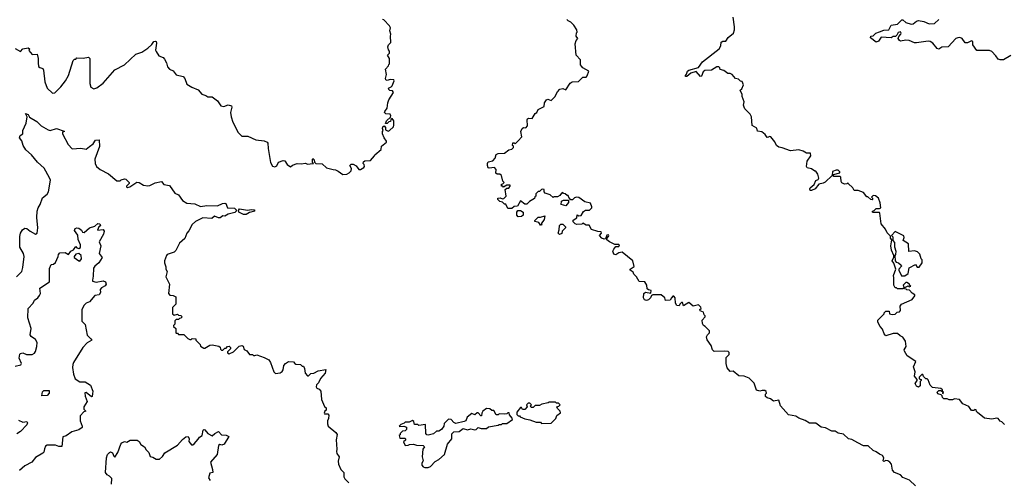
# Model space of a CAD drawing. Extents: x 2348354 to 2479840, y 460476 to 613653.
# Tile 214 of 256: x 2401476 to 2410774, y 562782 to 567131. Entities that reach past the tile are written whole.
import ezdxf

# ---------------------------------------------------------------- set-up
doc = ezdxf.new("R2010")
doc.units = 0

msp = doc.modelspace()

# ---------------------------------------------------------------- linework, layer by layer
at = {"layer": '0CON05XD'}
for points in [[(2404565, 565673.3), (2404586.1, 565683.9), (2404607.5, 565705), (2404610, 565725), (2404593.3, 565755), (2404605, 565767.5), (2404625, 565767.5), (2404655, 565752.5), (2404678.3, 565718.3), (2404695, 565717.5), (2404727.5, 565735), (2404732.5, 565745), (2404730, 565765), (2404720, 565775), (2404721.7, 565788.3), (2404735, 565800), (2404788.3, 565801.7), (2404827.5, 565845), (2404830, 565855), (2404890, 565905), (2404891.7, 565938.3), (2404940, 565975), (2404940, 565985), (2404917.5, 566015), (2404902.5, 566055), (2404903, 566077), (2404910, 566085), (2404902.5, 566105), (2404905, 566120), (2404918.3, 566128.3), (2404930, 566115), (2404931.7, 566091.7), (2404955, 566080), (2404970, 566085), (2405005, 566120), (2405010, 566135), (2405010, 566175), (2404995, 566200), (2404981.7, 566188.3), (2404978.3, 566171.7), (2404961.7, 566168.3), (2404945, 566150), (2404931.7, 566151.7), (2404940, 566175), (2404978.3, 566211.7), (2404980, 566225), (2404975, 566240), (2404933.6, 566243.6), (2404922.5, 566255), (2404923.9, 566266.1), (2404947.5, 566295), (2404952.5, 566345), (2404962.5, 566375), (2405007.5, 566445), (2404998.3, 566458.3), (2404973, 566463), (2404961.7, 566471.7), (2404960, 566485), (2404983.8, 566496.2), (2404992.3, 566507.7), (2405012.5, 566555), (2405010, 566565), (2404975, 566566.7), (2404945, 566557.5), (2404932.5, 566565), (2404930, 566575), (2404940, 566615), (2404930, 566665), (2404960, 566695), (2404961.7, 566708.3), (2404970, 566715), (2404970, 566765), (2404950, 566795), (2404970, 566815), (2404970, 566835), (2404958.3, 566848.3), (2404952.5, 566875), (2404960, 566895), (2404980, 566915), (2404977.5, 566975), (2404982.5, 566995), (2404972.5, 567025), (2404977.5, 567055), (2404970, 567075), (2404915, 567130), (2404901.7, 567131.7)], [(2409935, 562730), (2409880, 562785), (2409815, 562810), (2409795, 562832.5), (2409737, 562857), (2409718.3, 562878.3), (2409707.5, 562935), (2409693, 562953), (2409675, 562967.5), (2409655, 562970), (2409635, 562960), (2409630, 562965), (2409637.5, 562995), (2409625, 563017.5), (2409595, 563027.5), (2409565, 563052.5), (2409535, 563062.5), (2409488.3, 563108.3), (2409445, 563107.5), (2409392.5, 563135), (2409335, 563166.7), (2409303, 563173), (2409255, 563217.5), (2409205, 563227.5), (2409176.4, 563246.4), (2409145, 563247.5), (2409085, 563276.7), (2409045, 563283.3), (2408995, 563323.3), (2408935, 563323.3), (2408895, 563346.7), (2408835, 563367.5), (2408806.4, 563386.4), (2408735, 563400), (2408660, 563485), (2408645, 563540), (2408595, 563530), (2408565, 563550), (2408535, 563560), (2408520, 563575), (2408520, 563595), (2408530, 563605), (2408525, 563620), (2408511.7, 563631.7), (2408488.3, 563631.7), (2408465, 563622.5), (2408433.9, 563633.9), (2408410.7, 563700.7), (2408365, 563747.5), (2408316.4, 563766.4), (2408268.3, 563768.3), (2408215, 563812.5), (2408185, 563810), (2408157.5, 563845), (2408147.5, 563885), (2408148.3, 563941.7), (2408175, 563970), (2408175, 563990), (2408165, 564000), (2408135, 564002.5), (2408035, 563998.8), (2408018.8, 564015), (2408006.1, 564056.1), (2407968.3, 564108.3), (2407963, 564137), (2407970, 564155), (2407990, 564175), (2407990, 564195), (2407950, 564235), (2407933.6, 564243.6), (2407923, 564263), (2407920, 564295), (2407950, 564325), (2407950, 564335), (2407940, 564345), (2407935, 564370), (2407901.7, 564381.7), (2407900, 564395), (2407910, 564405), (2407908.3, 564418.3), (2407885, 564440), (2407835, 564427.5), (2407795, 564460), (2407745, 564430), (2407735, 564460), (2407725, 564460), (2407710, 564445), (2407705, 564430), (2407683.3, 564433.3), (2407670, 564455), (2407667.5, 564505), (2407655, 564520), (2407645, 564520), (2407630, 564505), (2407618.3, 564481.7), (2407575, 564480), (2407570, 564505), (2407535, 564532.5), (2407455, 564532.5), (2407441.7, 564528.3), (2407432.5, 564505), (2407415, 564487.5), (2407395, 564480), (2407377, 564487), (2407367.5, 564505), (2407370, 564545), (2407385, 564560), (2407435, 564550), (2407440, 564575), (2407415, 564580), (2407401.7, 564591.7), (2407397.5, 564625), (2407380, 564655), (2407325, 564660), (2407300, 564705), (2407275, 564730), (2407268.3, 564748.3), (2407242.5, 564765), (2407240, 564775), (2407277.5, 564802.5), (2407267.5, 564855), (2407167, 564937), (2407135, 564930), (2407105, 564912.5), (2407087, 564917), (2407077.5, 564945), (2407087.5, 564965), (2407105, 564990), (2407135, 564990), (2407140, 565005), (2407135, 565010), (2407095, 565007.5), (2407045, 565032.5), (2407021.7, 565051.7), (2407020, 565065), (2407037, 565083), (2407040, 565095), (2407035, 565100), (2407021.7, 565098.3), (2407008.3, 565061.7), (2406995, 565060), (2406975, 565070), (2406953, 565093), (2406970, 565115), (2406968.3, 565128.3), (2406935, 565130), (2406875, 565150), (2406855, 565190), (2406825, 565190), (2406795, 565210), (2406785, 565200), (2406738.3, 565198.3), (2406723, 565203), (2406701.7, 565221.7), (2406701.7, 565238.3), (2406738.3, 565261.7), (2406741.7, 565288.3), (2406755, 565280), (2406778.3, 565281.7), (2406800.7, 565319.3), (2406818.3, 565331.7), (2406857, 565333), (2406880, 565355), (2406880, 565365), (2406865, 565397.5), (2406811.7, 565411.7), (2406755, 565452.5), (2406733, 565457), (2406715, 565450), (2406695, 565430), (2406681.7, 565431.7), (2406661.7, 565451.7), (2406655, 565470), (2406645, 565470), (2406628.3, 565488.3), (2406611.7, 565491.7), (2406605, 565500), (2406592.5, 565495), (2406578.3, 565471.7), (2406555, 565460), (2406525, 565460), (2406512.5, 565452.5), (2406487, 565477), (2406440, 565495), (2406430, 565505), (2406428.3, 565528.3), (2406415, 565530), (2406403, 565527), (2406385, 565510), (2406371.7, 565508.3), (2406351.7, 565488.3), (2406350, 565465), (2406341.7, 565458.3), (2406338.3, 565441.7), (2406290, 565415), (2406265, 565390), (2406245, 565390), (2406205, 565420), (2406178.3, 565371.7), (2406145, 565367.5), (2406125, 565350), (2406085, 565350), (2406068.3, 565388.3), (2406055, 565390), (2406035, 565410), (2406010, 565415), (2405990, 565435), (2405990, 565445), (2406015, 565450), (2406035, 565440), (2406048.3, 565441.7), (2406070, 565465), (2406061.7, 565528.3), (2406075, 565540), (2406095, 565540), (2406110, 565565), (2406105, 565570), (2406075, 565570), (2406045, 565550), (2406038.3, 565558.3), (2406025, 565560), (2406025, 565580), (2406038.3, 565581.7), (2406050, 565595), (2406038.3, 565608.3), (2406025, 565660), (2406011.7, 565671.7), (2405985, 565673.3), (2405973.3, 565683.3), (2405977, 565717), (2405960, 565735), (2405908.3, 565728.3), (2405901.7, 565731.7), (2405892.5, 565755), (2405892.5, 565775), (2405900.7, 565789.3), (2405945, 565800), (2405967.5, 565825), (2405975, 565857.5), (2405995, 565867.5), (2406055, 565870), (2406095, 565902.5), (2406125, 565910), (2406140, 565925), (2406138.3, 565938.3), (2406130, 565945), (2406131.7, 565968.3), (2406145, 565970), (2406155, 565960), (2406185, 565987.5), (2406217.5, 566025), (2406210, 566075), (2406222.5, 566105), (2406235, 566112.5), (2406255, 566110), (2406271.7, 566128.3), (2406267.5, 566185), (2406272.5, 566195), (2406285, 566202.5), (2406315, 566200), (2406343.6, 566246.4), (2406360, 566255), (2406372.5, 566285), (2406428.3, 566311.7), (2406433.6, 566346.4), (2406450, 566375), (2406465, 566382.5), (2406495, 566370), (2406528.3, 566401.7), (2406555, 566450), (2406577.5, 566475), (2406605, 566483.3), (2406635, 566470), (2406675, 566532.5), (2406692.5, 566545), (2406751.7, 566548.3), (2406795, 566590), (2406825, 566590), (2406835, 566600), (2406850, 566645), (2406795, 566677.5), (2406781.7, 566691.7), (2406773.3, 566705), (2406771.7, 566751.7), (2406732.5, 566795), (2406722.5, 566905), (2406730, 566935), (2406747.5, 566955), (2406730, 566975), (2406733, 567007), (2406740, 567015), (2406737.5, 567035), (2406709.3, 567079.3), (2406679.3, 567109.3), (2406655, 567120), (2406643, 567133)], [(2409300, 565585), (2409295, 565590), (2409287, 565583), (2409265, 565580), (2409240.7, 565590.7), (2409233, 565603), (2409230, 565645), (2409225, 565650), (2409161.7, 565651.7), (2409161.7, 565668.3), (2409220, 565685), (2409220, 565695), (2409205, 565710), (2409185, 565710), (2409151.7, 565698.3), (2409148.3, 565661.7), (2409082.3, 565597.7), (2409065, 565586.7), (2409023, 565577), (2408986.7, 565535), (2408955, 565518.8), (2408940, 565520), (2408936.2, 565535), (2408941.2, 565545), (2408977.5, 565575), (2408995, 565612.5), (2409016.7, 565623.3), (2409022.5, 565635), (2409013.6, 565673.6), (2408995, 565700), (2408985, 565700), (2408953.6, 565723.6), (2408913.9, 565733.9), (2408907.5, 565745), (2408913.3, 565795), (2408947.5, 565845), (2408945, 565870), (2408905, 565872.5), (2408875, 565890), (2408833, 565903), (2408755, 565893.3), (2408675, 565922.5), (2408645, 565927.5), (2408622.5, 565945), (2408608.3, 565978.3), (2408570, 566025), (2408555, 566030), (2408548.3, 566021.7), (2408535, 566020), (2408516.4, 566046.4), (2408485, 566072.5), (2408445, 566080), (2408438.3, 566108.3), (2408393, 566133), (2408387.5, 566215), (2408375, 566240), (2408325, 566290), (2408317.5, 566305), (2408312.5, 566325), (2408316.4, 566356.4), (2408300, 566405), (2408300, 566425), (2408280, 566465), (2408295, 566480), (2408310, 566515), (2408298.3, 566548.3), (2408281.7, 566551.7), (2408265, 566570), (2408235, 566577.5), (2408205, 566612.5), (2408185, 566622.5), (2408163, 566623), (2408125, 566652.5), (2408091.7, 566661.7), (2408088.3, 566678.3), (2408077, 566687), (2408060, 566685), (2408010, 566655), (2407945, 566651.4), (2407931.8, 566638.2), (2407915, 566598), (2407905, 566596), (2407865, 566641.2), (2407815, 566626.2), (2407775, 566593.8), (2407763.6, 566593.6), (2407763.8, 566605), (2407774, 566616), (2407784, 566645), (2407795, 566653.8), (2407885, 566678.8), (2407925, 566733.8), (2408080, 566855), (2408097.5, 566885), (2408100.7, 566919.3), (2408115, 566927.5), (2408145, 566930), (2408166.7, 566963.3), (2408217.5, 567005), (2408227.5, 567035), (2408227.5, 567065), (2408212.5, 567155)], [(2410836.4, 566793.6), (2410767, 566753), (2410735, 566752.5), (2410715, 566760), (2410695, 566790), (2410655, 566830), (2410635, 566840), (2410515, 566840), (2410477.5, 566895), (2410476.4, 566926.4), (2410465, 566932.5), (2410426, 566914), (2410405, 566913.8), (2410375, 566953.8), (2410355, 566962), (2410335, 566961.2), (2410317.7, 566952.3), (2410243.6, 566876.4), (2410185, 566872.5), (2410155, 566853.3), (2410140.3, 566860.3), (2410100.6, 566910.6), (2410074.3, 566924.3), (2410055, 566927.5), (2409945, 566911.9), (2409925, 566914.3), (2409875, 566935.7), (2409843.2, 566936.8), (2409795, 566928), (2409783.3, 566935), (2409772.5, 566955), (2409777.5, 566972.5), (2409796.7, 566995), (2409800, 567005), (2409795, 567017.5), (2409770.7, 567009.3), (2409760, 566985), (2409747, 566973), (2409725, 566972.5), (2409705, 566960), (2409612.5, 566965), (2409585, 566930), (2409565, 566920), (2409511.7, 566961.7), (2409512.5, 566975), (2409535, 566977.5), (2409562.5, 567005), (2409595, 567016), (2409635, 567032), (2409682.5, 567035), (2409705, 567080), (2409765, 567090), (2409805, 567131.2), (2409815, 567131.2), (2409845.5, 567105.5), (2409895, 567088.6), (2409915, 567091.4), (2409945, 567117.5), (2409965, 567124.4), (2410015, 567114.6), (2410065, 567093.6), (2410115, 567095.7), (2410155, 567134)], [(2401435, 566860), (2401485, 566830), (2401505, 566857.5), (2401557, 566867), (2401570, 566855), (2401561.7, 566841.7), (2401595, 566802.5), (2401640, 566805), (2401650, 566765), (2401650, 566725), (2401655, 566690), (2401665, 566680), (2401695, 566670), (2401702.5, 566655), (2401713.8, 566545), (2401736.4, 566486.4), (2401785, 566437.5), (2401809.3, 566440.7), (2401863.9, 566496.1), (2401910, 566555), (2401936.7, 566605), (2401982.5, 566745), (2401995, 566760), (2402005, 566760), (2402015, 566770), (2402075, 566767.5), (2402125, 566777.5), (2402140, 566765), (2402139.3, 566529.3), (2402147.5, 566495), (2402175, 566477.5), (2402205, 566487.5), (2402265, 566533.3), (2402375, 566657.5), (2402467.5, 566705), (2402573.9, 566806.1), (2402630, 566825), (2402685, 566862.5), (2402725, 566897.5), (2402743.3, 566925), (2402755, 566930), (2402765.7, 566925.7), (2402768.8, 566908.8), (2402760, 566845), (2402765, 566830), (2402790.7, 566790.7), (2402830, 566775), (2402845, 566760), (2402862.5, 566725), (2402872.5, 566685), (2402890, 566665), (2402925, 566650), (2402955, 566610), (2403020, 566595), (2403037, 566577), (2403055, 566522.5), (2403103, 566493), (2403160.7, 566470.7), (2403195, 566427.5), (2403235, 566416.7), (2403253, 566403), (2403295, 566402.5), (2403345, 566366.7), (2403375, 566317.5), (2403405, 566312.5), (2403445, 566326.7), (2403475, 566317.5), (2403480, 566305), (2403467.5, 566255), (2403473.6, 566213.6), (2403487.5, 566165), (2403540, 566065), (2403573, 566033), (2403631.7, 566031.7), (2403705, 565997.5), (2403785, 565988.8), (2403813.8, 565975), (2403820, 565965), (2403821.2, 565915), (2403844.4, 565784.4), (2403865, 565747.5), (2403885, 565742.5), (2403905, 565750), (2403920, 565785), (2403965, 565803.3), (2403979.3, 565799.3), (2404003.3, 565765), (2404035, 565742.5), (2404051.7, 565758.3), (2404095, 565773.3), (2404135, 565770), (2404175, 565776.7), (2404195, 565767.5), (2404245, 565772.5), (2404250, 565775), (2404240, 565785), (2404240, 565815), (2404245, 565820), (2404258.3, 565808.3), (2404260, 565785), (2404273, 565773), (2404331.7, 565771.7), (2404373.8, 565733.8), (2404435, 565716.2), (2404460, 565715), (2404485, 565700), (2404528.3, 565668.3), (2404565, 565673.3)], [(2401445, 564702.5), (2401495, 564752.5), (2401507.3, 564792.7), (2401517.5, 564895), (2401510.8, 564925), (2401478.8, 564985), (2401477.1, 565085), (2401483.1, 565115), (2401501.5, 565148.5), (2401525, 565163.8), (2401545, 565160), (2401575, 565133.3), (2401625, 565107.5), (2401640, 565115), (2401649.2, 565165), (2401638.6, 565265), (2401641.4, 565325), (2401650.8, 565355), (2401670.8, 565385), (2401691.3, 565448.7), (2401734.3, 565485), (2401748.1, 565505), (2401765.7, 565615.7), (2401759.1, 565639.1), (2401708.8, 565728.8), (2401643.8, 565785), (2401586.7, 565855), (2401535, 565903.3), (2401508.8, 565945), (2401496.1, 565986.1), (2401473.8, 566015), (2401480.5, 566039.5), (2401507.5, 566055), (2401506.7, 566085), (2401537.5, 566155), (2401547.5, 566215), (2401530, 566245), (2401555, 566236.7), (2401570.5, 566210.5), (2401639.3, 566169.3), (2401677.7, 566127.7), (2401745, 566090), (2401765, 566086.7), (2401825, 566102.5), (2401895, 566080), (2401900, 566075), (2401881.7, 566068.3), (2401880, 566055), (2401934.2, 565954.2), (2401973, 565913), (2402055, 565917.5), (2402105, 565908.8), (2402135, 565933.8), (2402169.3, 565960.7), (2402192.5, 565995), (2402228.3, 565998.3), (2402228.8, 565935), (2402186.7, 565815), (2402187.5, 565775), (2402202.5, 565745), (2402235, 565717.5), (2402316.1, 565676.1), (2402395, 565610), (2402425, 565610), (2402435, 565620), (2402465, 565630), (2402480, 565625), (2402510, 565595), (2402510, 565585), (2402485, 565560), (2402485, 565552.5), (2402495, 565547.5), (2402515, 565553.3), (2402582.5, 565597.5), (2402605, 565594.2), (2402645, 565569.2), (2402685, 565562), (2402705, 565566.2), (2402755, 565592.5), (2402815, 565602.5), (2402836.7, 565576.7), (2402890, 565565), (2402942.5, 565495), (2402975, 565477.5), (2403012.5, 565425), (2403055, 565397.5), (2403131.7, 565391.7), (2403185, 565366.2), (2403245, 565378), (2403345, 565373.3), (2403390, 565395), (2403415, 565400), (2403422.5, 565395), (2403440, 565355), (2403505, 565352.5), (2403520, 565335), (2403520, 565325), (2403508.9, 565311.1), (2403446.1, 565293.9), (2403415, 565277.5), (2403395, 565280), (2403368, 565262), (2403355, 565260), (2403315, 565277.5), (2403290, 565255), (2403205, 565260), (2403135, 565227.5), (2403105, 565197.5), (2403073.6, 565136.4), (2403053.3, 565115), (2403036.1, 565063.9), (2402985, 565022.5), (2402949.3, 564950.7), (2402935, 564937.5), (2402870, 564915), (2402862.5, 564905), (2402842.5, 564855), (2402842.5, 564835), (2402857, 564797), (2402857.5, 564775), (2402870, 564755), (2402857.5, 564705), (2402890, 564635), (2402880, 564545), (2402895, 564530), (2402927, 564527), (2402950, 564515), (2402950, 564445), (2402920, 564415), (2402920, 564355), (2402935, 564340), (2402965, 564350), (2402975, 564340), (2402998.3, 564338.3), (2403010, 564325), (2402998.3, 564311.7), (2402985, 564310), (2402975, 564300), (2402955, 564300), (2402941.7, 564288.3), (2402940, 564255), (2402930, 564245), (2402930, 564235), (2402950, 564215), (2402950, 564175), (2402955, 564170), (2402965, 564170), (2402975, 564160), (2403025, 564160), (2403065, 564120), (2403083, 564113), (2403097, 564113), (2403105, 564120), (2403138.3, 564118.3), (2403140, 564105), (2403180, 564065), (2403185, 564050), (2403215, 564030), (2403225, 564030), (2403270.5, 564059.5), (2403295, 564061.2), (2403358.3, 564048.3), (2403368.3, 564038.3), (2403371.7, 564021.7), (2403381.7, 564011.7), (2403395, 564010), (2403415, 564030), (2403425, 564030), (2403440, 564045), (2403455, 564047.5), (2403467, 564037), (2403467.5, 564025), (2403440, 563995), (2403440, 563985), (2403455, 563977.5), (2403495.8, 563994.2), (2403550, 564050), (2403573.6, 564053.6), (2403588, 564048), (2403597, 564017), (2403620, 564005), (2403645, 563970), (2403675, 563970), (2403685, 563960), (2403698.3, 563961.7), (2403717, 563967), (2403785, 563942.5), (2403829.3, 563919.3), (2403845.8, 563895.8), (2403876.7, 563805), (2403890.7, 563790.7), (2403935, 563797.5), (2403955, 563810), (2403963.8, 563825), (2403970, 563865), (2403985, 563886.7), (2404015, 563902.5), (2404061.7, 563901.7), (2404073.6, 563883.6), (2404085, 563877.5), (2404127, 563877), (2404145, 563860), (2404155, 563860), (2404167, 563837), (2404172.5, 563795), (2404195, 563770), (2404205, 563770), (2404225, 563790), (2404255, 563793.3), (2404293.6, 563816.4), (2404368, 563828), (2404360.8, 563795), (2404317.7, 563742.3), (2404298.3, 563701.7), (2404280, 563685), (2404277.5, 563665), (2404283.6, 563653.6), (2404305, 563642.5), (2404320, 563625), (2404327.5, 563545), (2404355, 563480), (2404370, 563465), (2404370, 563445), (2404357.5, 563435), (2404352.5, 563415), (2404355, 563410), (2404385, 563410), (2404397, 563397), (2404392.5, 563365), (2404382.5, 563345), (2404382.5, 563315), (2404390, 563295), (2404463, 563233), (2404473.3, 563215), (2404466, 563165), (2404472.5, 563075), (2404467.5, 563055), (2404472.5, 563035), (2404493, 563003), (2404483, 562963), (2404486.7, 562935), (2404510, 562885), (2404537, 562857), (2404537.5, 562815), (2404547.5, 562795), (2404585, 562757.5)], [(2410775, 563310), (2410750, 563335), (2410735, 563340), (2410716.7, 563366.7), (2410705, 563370), (2410655, 563360), (2410588.3, 563368.3), (2410521.7, 563421.7), (2410511.7, 563431.7), (2410508.3, 563448.3), (2410495, 563450), (2410485, 563440), (2410465, 563442.5), (2410439.3, 563479.3), (2410383.9, 563503.9), (2410350, 563545), (2410305, 563550), (2410285, 563542.5), (2410255, 563542.5), (2410235, 563550), (2410201.7, 563551.7), (2410190, 563565), (2410188.3, 563578.3), (2410178.3, 563588.3), (2410145, 563600), (2410140, 563615), (2410155, 563630), (2410175, 563630), (2410190, 563620), (2410195, 563600), (2410200, 563615), (2410190, 563620), (2410190, 563635), (2410175, 563650), (2410095, 563660), (2410075, 563680), (2410055, 563730), (2410045, 563740), (2410031.7, 563741.7), (2410011.7, 563761.7), (2410005, 563780), (2409995, 563780), (2409970, 563755), (2409971.7, 563741.7), (2409990, 563735), (2409990, 563725), (2409980, 563715), (2409980, 563675), (2409965, 563662.5), (2409945, 563672.5), (2409932.5, 563695), (2409950, 563725), (2409950, 563735), (2409926.7, 563765), (2409933.3, 563805), (2409916, 563855), (2409937.5, 563905), (2409857, 563957), (2409833, 564003), (2409830, 564015), (2409846.7, 564045), (2409842.5, 564095), (2409815, 564132.5), (2409790, 564145), (2409765, 564167.5), (2409725, 564167.5), (2409655, 564147.5), (2409640, 564165), (2409625, 564210), (2409602.5, 564235), (2409580, 564275), (2409580, 564295), (2409640, 564355), (2409640, 564365), (2409655, 564380), (2409688.3, 564378.3), (2409690, 564355), (2409715, 564347.5), (2409745, 564352.5), (2409761.7, 564368.3), (2409785, 564372.5), (2409792.5, 564385), (2409790, 564425), (2409803.6, 564446.4), (2409905, 564490), (2409930, 564525), (2409930, 564535), (2409905, 564550), (2409878.3, 564578.3), (2409855, 564580), (2409848.3, 564588.3), (2409831.7, 564591.7), (2409830, 564600), (2409865, 564620), (2409875, 564610), (2409890, 564615), (2409881.7, 564621.7), (2409880, 564635), (2409855, 564650), (2409845, 564650), (2409820, 564625), (2409830, 564600), (2409815, 564590), (2409765, 564590), (2409755, 564600), (2409745, 564600), (2409730, 564625), (2409732.5, 564695), (2409727.5, 564715), (2409750, 564775), (2409731.7, 564831.7), (2409713.8, 564853.8), (2409731.7, 564888.3), (2409732.5, 564905), (2409708, 564955), (2409701.2, 564995), (2409711.7, 565051.7), (2409698.3, 565068.3), (2409698.3, 565088.3), (2409669.5, 565119.5), (2409653.6, 565153.6), (2409612.5, 565205), (2409600, 565305), (2409595, 565310), (2409535, 565310), (2409530, 565315), (2409530, 565325), (2409545, 565330), (2409565, 565350), (2409595, 565347.5), (2409607.5, 565355), (2409603, 565403), (2409587.5, 565445), (2409557, 565467), (2409535, 565470), (2409520, 565455), (2409530, 565445), (2409530, 565435), (2409525, 565430), (2409515, 565432.5), (2409485, 565460), (2409475, 565460), (2409445, 565500), (2409395, 565520), (2409355, 565520), (2409343, 565543), (2409300, 565585)], [(2406635, 565372.5), (2406590, 565385), (2406591.7, 565418.3), (2406612.5, 565427.5), (2406658.3, 565428.3), (2406660, 565405), (2406635, 565372.5)], [(2403591.1, 565291.1), (2403546, 565315), (2403541.7, 565328.3), (2403552.5, 565345), (2403627.7, 565332.3), (2403665, 565339.4), (2403692.5, 565335), (2403692.5, 565325), (2403645, 565312), (2403615, 565292.9), (2403591.1, 565291.1)], [(2406185, 565270), (2406170, 565285), (2406170, 565315), (2406181.7, 565328.3), (2406205, 565330), (2406230, 565315), (2406230, 565285), (2406215, 565272.5), (2406185, 565270)], [(2406405, 565190), (2406395, 565190), (2406380, 565215), (2406340, 565225), (2406340, 565235), (2406373, 565267), (2406395, 565267.5), (2406435, 565280), (2406427.5, 565245), (2406400, 565205), (2406407, 565197), (2406405, 565190)], [(2401435, 563861.4), (2401488, 563872), (2401492.5, 563885), (2401471.2, 563935), (2401477.5, 563972.5), (2401485, 563980), (2401505, 563986.7), (2401541.2, 563971.2), (2401595, 563968.8), (2401617, 563983), (2401625, 563997.5), (2401639.2, 564045), (2401640, 564085), (2401625, 564113.3), (2401585, 564140), (2401574, 564155), (2401584, 564215), (2401553.3, 564315), (2401557, 564403), (2401602.5, 564455), (2401617, 564483), (2401646.7, 564505), (2401663.6, 564526.4), (2401673, 564547), (2401667.5, 564595), (2401756.7, 564655), (2401757, 564783), (2401775, 564820), (2401797, 564823), (2401815, 564840), (2401840, 564895), (2401842.5, 564915), (2401855, 564930), (2401905, 564932.5), (2401937, 564913), (2401960, 564945), (2401983, 564957), (2402005, 564990), (2402016.4, 564976.4), (2402035, 564970), (2402049.2, 564980.8), (2402052, 565005), (2402027.5, 565055), (2402026.4, 565096.4), (2401995, 565140), (2402000.7, 565159.3), (2402015, 565167.5), (2402035, 565162.5), (2402060, 565145), (2402070, 565125), (2402085, 565123.3), (2402135, 565166.7), (2402185, 565182.5), (2402215, 565207.5), (2402233, 565203), (2402240, 565185), (2402223.6, 565176.4), (2402210, 565145), (2402265, 565150), (2402273.6, 565133.6), (2402268.8, 565105), (2402227.5, 565035), (2402241.2, 564995), (2402226.7, 564925), (2402256.7, 564885), (2402223.3, 564835), (2402185, 564803.8), (2402172.5, 564785), (2402170.5, 564709.5), (2402162.3, 564672.3), (2402165, 564663.8), (2402198.3, 564651.7), (2402265.7, 564665.7), (2402287.1, 564657.1), (2402293.8, 564635), (2402282.7, 564617.3), (2402249.5, 564600.5), (2402236.7, 564585), (2402240, 564555), (2402227.5, 564535), (2402185, 564527.5), (2402135, 564466.7), (2402104.2, 564455.8), (2402086.2, 564435)], [(2406575, 565102.5), (2406560, 565115), (2406571.7, 565148.3), (2406573, 565187), (2406585, 565200), (2406605, 565200), (2406630, 565175), (2406630, 565165), (2406600, 565135), (2406596.4, 565113.6), (2406575, 565102.5)], [(2409835, 564712.5), (2409866.1, 564733.9), (2409875, 564787.5), (2409935, 564820), (2409950, 564795), (2409970, 564795), (2409997.5, 564835), (2410000, 564865), (2409990, 564875), (2409977, 564917), (2409955, 564940), (2409925, 564947.5), (2409873.3, 564943.3), (2409870, 565015), (2409820, 565045), (2409827.5, 565075), (2409825, 565090), (2409745, 565130), (2409710, 565095), (2409721.7, 565081.7), (2409720, 565045), (2409737, 565027), (2409737, 564987), (2409748.8, 564945), (2409746.4, 564913.6), (2409740, 564905), (2409742.5, 564855), (2409751.7, 564841.7), (2409775.7, 564835.7), (2409800, 564815), (2409802.5, 564805), (2409777.5, 564775), (2409777.5, 564765), (2409803.6, 564713.6), (2409835, 564712.5)], [(2402045, 564852.5), (2402061.2, 564875), (2402055.7, 564905.7), (2402035, 564923.3), (2402005, 564917.5), (2401990, 564895), (2401990, 564885), (2402033.9, 564853.9), (2402045, 564852.5)], [(2402086.2, 564435), (2402064.2, 564394.2), (2402062.5, 564285), (2402093.9, 564253.9), (2402113.2, 564153.2), (2402149.5, 564119.5), (2402156.7, 564105), (2402115, 564078.8), (2402074, 564035), (2401985, 563893.8), (2401977.1, 563875), (2401975.9, 563845.9), (2401983.2, 563783.2), (2402000.3, 563740.3), (2402045, 563713.3), (2402095, 563712.5), (2402145, 563680), (2402167.5, 563625), (2402160, 563575), (2402155, 563570), (2402105, 563610), (2402093, 563607), (2402093.3, 563576.7), (2402113.3, 563525), (2402081.2, 563475), (2402083, 563453), (2402100, 563435), (2402081.7, 563428.3), (2402048.3, 563391.7), (2402047.5, 563345), (2402067.5, 563295), (2402065, 563280), (2402035, 563260), (2401969.3, 563240.7), (2401915, 563203.3), (2401885, 563192.5), (2401875, 563102.5), (2401845, 563101.2), (2401813.6, 563113.6), (2401736.4, 563113.6), (2401720, 563105), (2401712, 563078), (2401703.6, 563046.4), (2401695, 563037.5), (2401625, 562996.7), (2401590, 562955), (2401525, 562920), (2401475.5, 562874.5)], [(2401685, 563580), (2401690.8, 563619.2), (2401705, 563628.8), (2401755, 563630), (2401754, 563605), (2401735, 563584), (2401685, 563580)], [(2405303, 562903), (2405335, 562903.3), (2405356.4, 562913.6), (2405400.7, 562959.3), (2405435, 562977.5), (2405486.7, 563025), (2405517.5, 563125), (2405557.5, 563175), (2405558.3, 563221.7), (2405575, 563240), (2405625, 563242.5), (2405665, 563270), (2405705, 563257.5), (2405735, 563267.5), (2405775, 563260), (2405787, 563263), (2405805, 563280), (2405835, 563270), (2405885, 563270), (2405903, 563287), (2405995, 563302.5), (2406005, 563310), (2406025, 563310), (2406035, 563320), (2406075, 563320), (2406130, 563355), (2406128.3, 563368.3), (2406101.7, 563401.7), (2406098.3, 563418.3), (2406085, 563420), (2406075, 563410), (2406055, 563407.5), (2406005, 563410), (2405995, 563400), (2405975, 563400), (2405955, 563440), (2405935, 563440), (2405917, 563457), (2405885, 563460), (2405850, 563435), (2405840, 563415), (2405838.3, 563391.7), (2405831.7, 563391.7), (2405805, 563420), (2405795, 563420), (2405775, 563400), (2405745, 563412.5), (2405700.7, 563379.3), (2405690, 563345), (2405675, 563337.5), (2405595, 563320), (2405577, 563327), (2405550, 563355), (2405525, 563360), (2405485, 563320), (2405480, 563295), (2405459.3, 563260.7), (2405435, 563247.5), (2405413, 563247), (2405385, 563220), (2405335, 563210), (2405321.7, 563211.7), (2405310, 563225), (2405308.3, 563308.3), (2405245, 563300), (2405235, 563310), (2405205, 563310), (2405198.3, 563338.3), (2405185, 563347.5), (2405155, 563330), (2405115, 563330), (2405108.3, 563321.7), (2405075, 563310), (2405060, 563295), (2405065, 563290), (2405105, 563292.5), (2405130, 563285), (2405128.3, 563261.7), (2405115, 563250), (2405090, 563245), (2405070, 563225), (2405068.3, 563211.7), (2405060, 563205), (2405065, 563180), (2405115, 563180), (2405120, 563175), (2405118.3, 563161.7), (2405100, 563145), (2405115, 563110), (2405145, 563112.5), (2405158.3, 563121.7), (2405195, 563122.5), (2405225, 563112.5), (2405285, 563110), (2405298.3, 563098.3), (2405282.5, 563075), (2405277.5, 563005), (2405287.5, 562965), (2405272.5, 562945), (2405272.5, 562925), (2405285, 562910), (2405303, 562903)], [(2406405, 563320), (2406495, 563322.5), (2406540, 563365), (2406550, 563395), (2406581.7, 563418.3), (2406580, 563435), (2406555, 563460), (2406550, 563475), (2406568.3, 563481.7), (2406580, 563495), (2406565, 563510), (2406545, 563510), (2406535, 563520), (2406475, 563520), (2406467, 563513), (2406408.3, 563501.7), (2406385, 563490), (2406345, 563490), (2406325, 563470), (2406305, 563470), (2406300, 563485), (2406310, 563495), (2406295, 563510), (2406278.3, 563511.7), (2406262.5, 563495), (2406270, 563475), (2406245, 563450), (2406225, 563450), (2406215, 563470), (2406205, 563470), (2406170, 563425), (2406170, 563405), (2406185, 563390), (2406195, 563390), (2406201.7, 563381.7), (2406245, 563362.5), (2406295, 563352.5), (2406355, 563330), (2406395, 563330), (2406405, 563320)], [(2401465, 563351.2), (2401505, 563332.5), (2401545, 563337.5), (2401550, 563325), (2401544, 563305), (2401485, 563242.5), (2401450.3, 563219.7)], [(2402342.5, 562745), (2402345, 562800), (2402325, 562822.5), (2402302.5, 562835), (2402287, 562857), (2402296.7, 562995), (2402306.7, 563025), (2402324.1, 563045.9), (2402335, 563050), (2402353, 563043), (2402365, 563010), (2402375, 563000), (2402403.3, 563045), (2402430, 563125), (2402440, 563135), (2402465, 563150), (2402487, 563143), (2402518.3, 563161.7), (2402585, 563160), (2402605, 563150), (2402620.7, 563120.7), (2402655, 563097.5), (2402670, 563070), (2402696.7, 563045), (2402707, 563007), (2402735, 563000), (2402765, 562983.3), (2402795, 562982.5), (2402825, 563006.7), (2402847, 563043), (2402967.5, 563115), (2403012.3, 563167.7), (2403045, 563192.5), (2403067.5, 563195), (2403077.5, 563175), (2403075, 563150), (2403098.3, 563118.3), (2403111.7, 563118.3), (2403125, 563127.5), (2403161.7, 563171.7), (2403175, 563190), (2403200, 563205), (2403207.5, 563255), (2403215, 563262.5), (2403225, 563260), (2403254.4, 563224.4), (2403295, 563202.5), (2403320, 563225), (2403355, 563242.5), (2403383, 563213), (2403425, 563210), (2403450, 563195), (2403405.9, 563124.1), (2403385, 563112.5), (2403365, 563120), (2403355, 563110), (2403340, 563025), (2403277.5, 562955), (2403297.5, 562885), (2403300, 562855), (2403271.7, 562848.3), (2403260, 562805), (2403275, 562780)]]:
    msp.add_lwpolyline(points, dxfattribs=at)

doc.saveas('drawing.dxf')
